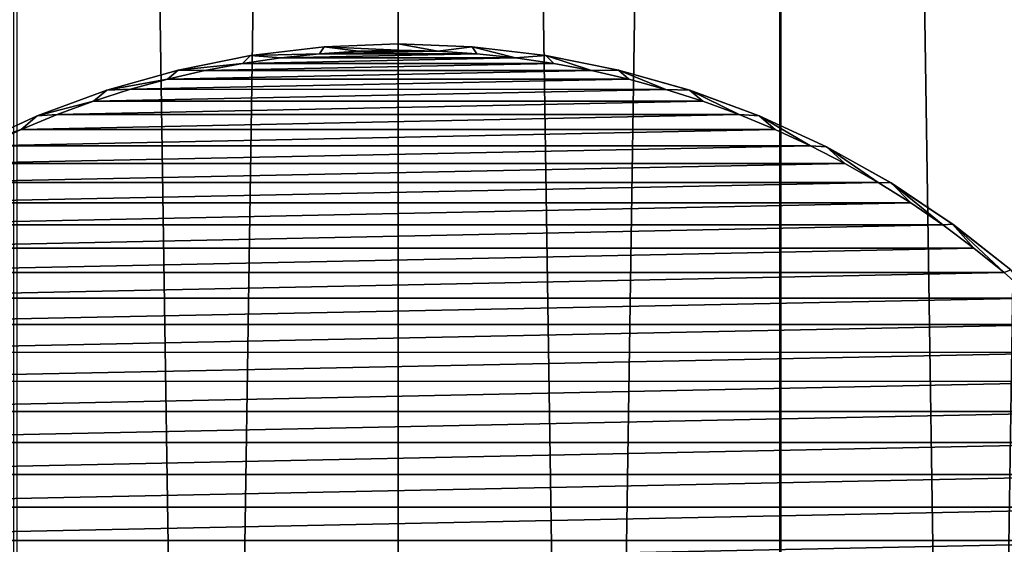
# Model space of a CAD drawing. Header units: millimetres. Extents: x -400 to 400, y -400 to 400.
# Tile 86 of 95: x -12 to 19, y 79 to 96. Entities that reach past the tile are written whole.
import ezdxf

# ---------------------------------------------------------------- set-up
doc = ezdxf.new("R2010")
doc.units = ezdxf.units.MM
doc.header["$LTSCALE"] = 52.148148
for name, color, linetype in [('1', 7, 'CONTINUOUS'), ('2', 7, 'CONTINUOUS'), ('48', 7, 'CONTINUOUS'), ('50', 7, 'CONTINUOUS'), ('51', 7, 'CONTINUOUS')]:
    doc.layers.add(name, color=color, linetype=linetype)

msp = doc.modelspace()

# ---------------------------------------------------------------- linework, layer by layer
at = {"layer": '1', "color": 253, "linetype": 'Continuous', "true_color": 0x9ca8ab}
for points in [[(-12.206, 399.815, -0.075), (-0.013, -400), (0.013, 400), (-12.206, 399.815, -0.075)], [(0.013, 400), (-0.013, -400), (12.129, -399.814, -0.074), (0.013, 400)], [(12.151, 399.815, -0.074), (0.013, 400), (12.129, -399.814, -0.074), (12.151, 399.815, -0.074)], [(-12.281, -399.81, -0.075), (-0.013, -400), (-12.206, 399.815, -0.075), (-12.281, -399.81, -0.075)], [(24.242, -399.262, -0.294), (12.151, 399.815, -0.074), (12.129, -399.814, -0.074), (24.242, -399.262, -0.294)], [(24.268, 399.263, -0.294), (12.151, 399.815, -0.074), (24.242, -399.262, -0.294), (24.268, 399.263, -0.294)]]:
    msp.add_3dface(points, dxfattribs=at)
at = {"layer": '2', "color": 253, "linetype": 'Continuous', "true_color": 0x9ca8ab}
for points in [[(0.013, 400, -1.5), (-0.013, -400, -1.5), (-12.181, -399.813, -1.574), (0.013, 400, -1.5)], [(-12.086, 399.817, -1.573), (0.013, 400, -1.5), (-12.181, -399.813, -1.574), (-12.086, 399.817, -1.573)], [(12.139, 399.816, -1.574), (-0.013, -400, -1.5), (0.013, 400, -1.5), (12.139, 399.816, -1.574)], [(12.218, -399.811, -1.575), (-0.013, -400, -1.5), (12.139, 399.816, -1.574), (12.218, -399.811, -1.575)], [(24.242, 399.264, -1.794), (12.218, -399.811, -1.575), (12.139, 399.816, -1.574), (24.242, 399.264, -1.794)], [(24.392, -399.254, -1.798), (12.218, -399.811, -1.575), (24.242, 399.264, -1.794), (24.392, -399.254, -1.798)]]:
    msp.add_3dface(points, dxfattribs=at)
at = {"layer": '48', "color": 253, "linetype": 'Continuous', "true_color": 0x9ca8ab}
for points in [[(-4.694, 94.631, 0.186), (-4.693, 94.631, 17.8), (-2.354, 94.907, 0.197), (-4.694, 94.631, 0.186)], [(-4.693, 94.631, 17.8), (-2.354, 94.908, 17.8), (-2.354, 94.907, 0.197), (-4.693, 94.631, 17.8)], [(-2.354, 94.908, 17.8), (0, 95, 17.8), (-2.354, 94.907, 0.197), (-2.354, 94.908, 17.8)], [(-2.354, 94.907, 0.197), (0, 95, 17.8), (0, 95, 0.2), (-2.354, 94.907, 0.197)], [(0, 95, 17.8), (2.354, 94.908, 17.8), (0, 95, 0.2), (0, 95, 17.8)], [(0, 95, 0.2), (2.354, 94.908, 17.8), (2.355, 94.907, 0.197), (0, 95, 0.2)], [(2.354, 94.908, 17.8), (4.693, 94.631, 17.8), (2.355, 94.907, 0.197), (2.354, 94.908, 17.8)], [(2.355, 94.907, 0.197), (4.693, 94.631, 17.8), (4.697, 94.63, 0.186), (2.355, 94.907, 0.197)], [(-7.003, 94.171, 17.8), (-4.693, 94.631, 17.8), (-7.003, 94.171, 0.166), (-7.003, 94.171, 17.8)], [(-7.003, 94.171, 0.166), (-4.693, 94.631, 17.8), (-4.694, 94.631, 0.186), (-7.003, 94.171, 0.166)], [(4.693, 94.631, 17.8), (7.003, 94.171, 17.8), (4.697, 94.63, 0.186), (4.693, 94.631, 17.8)], [(4.697, 94.63, 0.186), (7.003, 94.171, 17.8), (7.009, 94.17, 0.166), (4.697, 94.63, 0.186)], [(-9.271, 93.532, 17.8), (-7.003, 94.171, 17.8), (-9.27, 93.532, 0.139), (-9.271, 93.532, 17.8)], [(-9.27, 93.532, 0.139), (-7.003, 94.171, 17.8), (-7.003, 94.171, 0.166), (-9.27, 93.532, 0.139)], [(7.003, 94.171, 17.8), (9.271, 93.532, 17.8), (7.009, 94.17, 0.166), (7.003, 94.171, 17.8)], [(7.009, 94.17, 0.166), (9.271, 93.532, 17.8), (9.277, 93.53, 0.139), (7.009, 94.17, 0.166)], [(-11.481, 92.716, 17.8), (-9.271, 93.532, 17.8), (-11.48, 92.717, 0.106), (-11.481, 92.716, 17.8)], [(-11.48, 92.717, 0.106), (-9.271, 93.532, 17.8), (-9.27, 93.532, 0.139), (-11.48, 92.717, 0.106)], [(9.271, 93.532, 17.8), (11.481, 92.716, 17.8), (9.277, 93.53, 0.139), (9.271, 93.532, 17.8)], [(9.277, 93.53, 0.139), (11.481, 92.716, 17.8), (11.486, 92.714, 0.106), (9.277, 93.53, 0.139)], [(-13.62, 91.73, 17.8), (-11.481, 92.716, 17.8), (-13.618, 91.731, 0.068), (-13.62, 91.73, 17.8)], [(-13.618, 91.731, 0.068), (-11.481, 92.716, 17.8), (-11.48, 92.717, 0.106), (-13.618, 91.731, 0.068)], [(11.481, 92.716, 17.8), (13.62, 91.73, 17.8), (11.486, 92.714, 0.106), (11.481, 92.716, 17.8)], [(11.486, 92.714, 0.106), (13.62, 91.73, 17.8), (13.624, 91.728, 0.068), (11.486, 92.714, 0.106)], [(13.62, 91.73, 17.8), (15.675, 90.579, 17.8), (13.624, 91.728, 0.068), (13.62, 91.73, 17.8)], [(13.624, 91.728, 0.068), (15.675, 90.579, 17.8), (15.678, 90.577, 0.026), (13.624, 91.728, 0.068)], [(15.675, 90.579, 17.8), (17.634, 89.271, 17.8), (15.678, 90.577, 0.026), (15.675, 90.579, 17.8)], [(15.678, 90.577, 0.026), (17.634, 89.271, 17.8), (17.638, 89.268, -0.021), (15.678, 90.577, 0.026)], [(17.634, 89.271, 17.8), (19.483, 87.812, 17.8), (17.638, 89.268, -0.021), (17.634, 89.271, 17.8)], [(17.638, 89.268, -0.021), (19.483, 87.812, 17.8), (19.487, 87.809, -0.071), (17.638, 89.268, -0.021)]]:
    msp.add_3dface(points, dxfattribs=at)
at = {"layer": '50', "color": 253, "linetype": 'Continuous', "true_color": 0x9ca8ab}
for points in [[(-2.502, 94.689, 18), (-3.732, 94.561, 18), (2.502, 94.689, 18), (-2.502, 94.689, 18)], [(2.502, 94.689, 18), (-3.732, 94.561, 18), (3.732, 94.561, 18), (2.502, 94.689, 18)], [(-1.258, 94.769, 18), (-2.502, 94.689, 18), (1.258, 94.769, 18), (-1.258, 94.769, 18)], [(1.258, 94.769, 18), (-2.502, 94.689, 18), (2.502, 94.689, 18), (1.258, 94.769, 18)], [(0, 94.8, 18), (-1.258, 94.769, 18), (1.258, 94.769, 18), (0, 94.8, 18)], [(-4.948, 94.383, 18), (-6.151, 94.157, 18), (4.949, 94.383, 18), (-4.948, 94.383, 18)], [(4.949, 94.383, 18), (-6.151, 94.157, 18), (6.152, 94.157, 18), (4.949, 94.383, 18)], [(-3.732, 94.561, 18), (-4.948, 94.383, 18), (3.732, 94.561, 18), (-3.732, 94.561, 18)], [(3.732, 94.561, 18), (-4.948, 94.383, 18), (4.949, 94.383, 18), (3.732, 94.561, 18)], [(-6.151, 94.157, 18), (-7.34, 93.882, 18), (6.152, 94.157, 18), (-6.151, 94.157, 18)], [(6.152, 94.157, 18), (-7.34, 93.882, 18), (7.341, 93.881, 18), (6.152, 94.157, 18)], [(-7.34, 93.882, 18), (-8.518, 93.557, 18), (7.341, 93.881, 18), (-7.34, 93.882, 18)], [(7.341, 93.881, 18), (-8.518, 93.557, 18), (8.518, 93.556, 18), (7.341, 93.881, 18)], [(-8.518, 93.557, 18), (-9.689, 93.179, 18), (8.518, 93.556, 18), (-8.518, 93.557, 18)], [(8.518, 93.556, 18), (-9.689, 93.179, 18), (9.689, 93.179, 18), (8.518, 93.556, 18)], [(-9.689, 93.179, 18), (-10.849, 92.752, 18), (9.689, 93.179, 18), (-9.689, 93.179, 18)], [(9.689, 93.179, 18), (-10.849, 92.752, 18), (10.849, 92.752, 18), (9.689, 93.179, 18)], [(-10.849, 92.752, 18), (-11.992, 92.277, 18), (10.849, 92.752, 18), (-10.849, 92.752, 18)], [(10.849, 92.752, 18), (-11.992, 92.277, 18), (11.992, 92.277, 18), (10.849, 92.752, 18)], [(-11.992, 92.277, 18), (-13.112, 91.758, 18), (11.992, 92.277, 18), (-11.992, 92.277, 18)], [(11.992, 92.277, 18), (-13.112, 91.758, 18), (13.113, 91.758, 18), (11.992, 92.277, 18)], [(-13.112, 91.758, 18), (-14.205, 91.196, 18), (13.113, 91.758, 18), (-13.112, 91.758, 18)], [(13.113, 91.758, 18), (-14.205, 91.196, 18), (14.206, 91.195, 18), (13.113, 91.758, 18)], [(-14.205, 91.196, 18), (-15.265, 90.593, 18), (14.206, 91.195, 18), (-14.205, 91.196, 18)], [(14.206, 91.195, 18), (-15.265, 90.593, 18), (15.266, 90.593, 18), (14.206, 91.195, 18)], [(-15.265, 90.593, 18), (-16.303, 89.943, 18), (15.266, 90.593, 18), (-15.265, 90.593, 18)], [(15.266, 90.593, 18), (-16.303, 89.943, 18), (16.304, 89.943, 18), (15.266, 90.593, 18)], [(-16.303, 89.943, 18), (-17.32, 89.247, 18), (16.304, 89.943, 18), (-16.303, 89.943, 18)], [(16.304, 89.943, 18), (-17.32, 89.247, 18), (17.32, 89.246, 18), (16.304, 89.943, 18)], [(-17.32, 89.247, 18), (-18.309, 88.508, 18), (17.32, 89.246, 18), (-17.32, 89.247, 18)], [(17.32, 89.246, 18), (-18.309, 88.508, 18), (18.31, 88.507, 18), (17.32, 89.246, 18)], [(-18.309, 88.508, 18), (-19.268, 87.73, 18), (18.31, 88.507, 18), (-18.309, 88.508, 18)], [(18.31, 88.507, 18), (-19.268, 87.73, 18), (19.269, 87.729, 18), (18.31, 88.507, 18)], [(-19.268, 87.73, 18), (-20.19, 86.917, 18), (19.269, 87.729, 18), (-19.268, 87.73, 18)], [(19.269, 87.729, 18), (-20.19, 86.917, 18), (20.191, 86.916, 18), (19.269, 87.729, 18)], [(-20.19, 86.917, 18), (-21.071, 86.072, 18), (20.191, 86.916, 18), (-20.19, 86.917, 18)], [(20.191, 86.916, 18), (-21.071, 86.072, 18), (21.072, 86.071, 18), (20.191, 86.916, 18)], [(-21.071, 86.072, 18), (-21.916, 85.191, 18), (21.072, 86.071, 18), (-21.071, 86.072, 18)], [(21.072, 86.071, 18), (-21.916, 85.191, 18), (21.917, 85.19, 18), (21.072, 86.071, 18)], [(-21.916, 85.191, 18), (-22.729, 84.269, 18), (21.917, 85.19, 18), (-21.916, 85.191, 18)], [(21.917, 85.19, 18), (-22.729, 84.269, 18), (22.73, 84.268, 18), (21.917, 85.19, 18)], [(-22.729, 84.269, 18), (-23.507, 83.31, 18), (22.73, 84.268, 18), (-22.729, 84.269, 18)], [(22.73, 84.268, 18), (-23.507, 83.31, 18), (23.508, 83.309, 18), (22.73, 84.268, 18)], [(-23.507, 83.31, 18), (-24.246, 82.32, 18), (23.508, 83.309, 18), (-23.507, 83.31, 18)], [(23.508, 83.309, 18), (-24.246, 82.32, 18), (24.247, 82.32, 18), (23.508, 83.309, 18)], [(-24.246, 82.32, 18), (-24.943, 81.304, 18), (24.247, 82.32, 18), (-24.246, 82.32, 18)], [(24.247, 82.32, 18), (-24.943, 81.304, 18), (24.943, 81.303, 18), (24.247, 82.32, 18)], [(-24.943, 81.304, 18), (-25.593, 80.266, 18), (24.943, 81.303, 18), (-24.943, 81.304, 18)], [(24.943, 81.303, 18), (-25.593, 80.266, 18), (25.593, 80.265, 18), (24.943, 81.303, 18)], [(-25.593, 80.266, 18), (-26.195, 79.206, 18), (25.593, 80.265, 18), (-25.593, 80.266, 18)], [(25.593, 80.265, 18), (-26.195, 79.206, 18), (26.196, 79.205, 18), (25.593, 80.265, 18)], [(-26.195, 79.206, 18), (-26.758, 78.113, 18), (26.196, 79.205, 18), (-26.195, 79.206, 18)], [(26.196, 79.205, 18), (-26.758, 78.113, 18), (26.758, 78.112, 18), (26.196, 79.205, 18)]]:
    msp.add_3dface(points, dxfattribs=at)
at = {"layer": '51', "color": 253, "linetype": 'Continuous', "true_color": 0x9ca8ab}
for points in [[(-2.354, 94.908, 17.8), (-4.693, 94.631, 17.8), (-2.502, 94.689, 18), (-2.354, 94.908, 17.8)], [(-2.354, 94.908, 17.8), (-2.502, 94.689, 18), (-1.258, 94.769, 18), (-2.354, 94.908, 17.8)], [(0, 95, 17.8), (-2.354, 94.908, 17.8), (0, 94.8, 18), (0, 95, 17.8)], [(-2.354, 94.908, 17.8), (-1.258, 94.769, 18), (0, 94.8, 18), (-2.354, 94.908, 17.8)], [(2.354, 94.908, 17.8), (0, 95, 17.8), (1.258, 94.769, 18), (2.354, 94.908, 17.8)], [(0, 95, 17.8), (0, 94.8, 18), (1.258, 94.769, 18), (0, 95, 17.8)], [(2.354, 94.908, 17.8), (1.258, 94.769, 18), (2.502, 94.689, 18), (2.354, 94.908, 17.8)], [(4.693, 94.631, 17.8), (2.354, 94.908, 17.8), (3.732, 94.561, 18), (4.693, 94.631, 17.8)], [(2.354, 94.908, 17.8), (2.502, 94.689, 18), (3.732, 94.561, 18), (2.354, 94.908, 17.8)], [(-4.693, 94.631, 17.8), (-7.003, 94.171, 17.8), (-4.948, 94.383, 18), (-4.693, 94.631, 17.8)], [(-4.693, 94.631, 17.8), (-4.948, 94.383, 18), (-3.732, 94.561, 18), (-4.693, 94.631, 17.8)], [(-4.693, 94.631, 17.8), (-3.732, 94.561, 18), (-2.502, 94.689, 18), (-4.693, 94.631, 17.8)], [(4.693, 94.631, 17.8), (3.732, 94.561, 18), (4.949, 94.383, 18), (4.693, 94.631, 17.8)], [(7.003, 94.171, 17.8), (4.693, 94.631, 17.8), (6.152, 94.157, 18), (7.003, 94.171, 17.8)], [(4.693, 94.631, 17.8), (4.949, 94.383, 18), (6.152, 94.157, 18), (4.693, 94.631, 17.8)], [(-7.003, 94.171, 17.8), (-6.151, 94.157, 18), (-4.948, 94.383, 18), (-7.003, 94.171, 17.8)], [(-7.003, 94.171, 17.8), (-9.271, 93.532, 17.8), (-7.34, 93.882, 18), (-7.003, 94.171, 17.8)], [(-7.003, 94.171, 17.8), (-7.34, 93.882, 18), (-6.151, 94.157, 18), (-7.003, 94.171, 17.8)], [(7.003, 94.171, 17.8), (6.152, 94.157, 18), (7.341, 93.881, 18), (7.003, 94.171, 17.8)], [(9.271, 93.532, 17.8), (7.003, 94.171, 17.8), (8.518, 93.556, 18), (9.271, 93.532, 17.8)], [(7.003, 94.171, 17.8), (7.341, 93.881, 18), (8.518, 93.556, 18), (7.003, 94.171, 17.8)], [(-9.271, 93.532, 17.8), (-8.518, 93.557, 18), (-7.34, 93.882, 18), (-9.271, 93.532, 17.8)], [(-9.271, 93.532, 17.8), (-11.481, 92.716, 17.8), (-9.689, 93.179, 18), (-9.271, 93.532, 17.8)], [(-9.271, 93.532, 17.8), (-9.689, 93.179, 18), (-8.518, 93.557, 18), (-9.271, 93.532, 17.8)], [(9.271, 93.532, 17.8), (8.518, 93.556, 18), (9.689, 93.179, 18), (9.271, 93.532, 17.8)], [(11.481, 92.716, 17.8), (9.271, 93.532, 17.8), (10.849, 92.752, 18), (11.481, 92.716, 17.8)], [(9.271, 93.532, 17.8), (9.689, 93.179, 18), (10.849, 92.752, 18), (9.271, 93.532, 17.8)], [(-11.481, 92.716, 17.8), (-10.849, 92.752, 18), (-9.689, 93.179, 18), (-11.481, 92.716, 17.8)], [(-11.481, 92.716, 17.8), (-13.62, 91.73, 17.8), (-11.992, 92.277, 18), (-11.481, 92.716, 17.8)], [(-11.481, 92.716, 17.8), (-11.992, 92.277, 18), (-10.849, 92.752, 18), (-11.481, 92.716, 17.8)], [(11.481, 92.716, 17.8), (10.849, 92.752, 18), (11.992, 92.277, 18), (11.481, 92.716, 17.8)], [(13.62, 91.73, 17.8), (11.481, 92.716, 17.8), (13.113, 91.758, 18), (13.62, 91.73, 17.8)], [(11.481, 92.716, 17.8), (11.992, 92.277, 18), (13.113, 91.758, 18), (11.481, 92.716, 17.8)], [(-13.62, 91.73, 17.8), (-13.112, 91.758, 18), (-11.992, 92.277, 18), (-13.62, 91.73, 17.8)], [(13.62, 91.73, 17.8), (13.113, 91.758, 18), (14.206, 91.195, 18), (13.62, 91.73, 17.8)], [(15.675, 90.579, 17.8), (13.62, 91.73, 17.8), (15.266, 90.593, 18), (15.675, 90.579, 17.8)], [(13.62, 91.73, 17.8), (14.206, 91.195, 18), (15.266, 90.593, 18), (13.62, 91.73, 17.8)], [(15.675, 90.579, 17.8), (15.266, 90.593, 18), (16.304, 89.943, 18), (15.675, 90.579, 17.8)], [(17.634, 89.271, 17.8), (15.675, 90.579, 17.8), (17.32, 89.246, 18), (17.634, 89.271, 17.8)], [(15.675, 90.579, 17.8), (16.304, 89.943, 18), (17.32, 89.246, 18), (15.675, 90.579, 17.8)], [(17.634, 89.271, 17.8), (17.32, 89.246, 18), (18.31, 88.507, 18), (17.634, 89.271, 17.8)], [(19.483, 87.812, 17.8), (17.634, 89.271, 17.8), (19.269, 87.729, 18), (19.483, 87.812, 17.8)], [(17.634, 89.271, 17.8), (18.31, 88.507, 18), (19.269, 87.729, 18), (17.634, 89.271, 17.8)], [(19.483, 87.812, 17.8), (19.269, 87.729, 18), (20.191, 86.916, 18), (19.483, 87.812, 17.8)]]:
    msp.add_3dface(points, dxfattribs=at)

doc.saveas('drawing.dxf')
